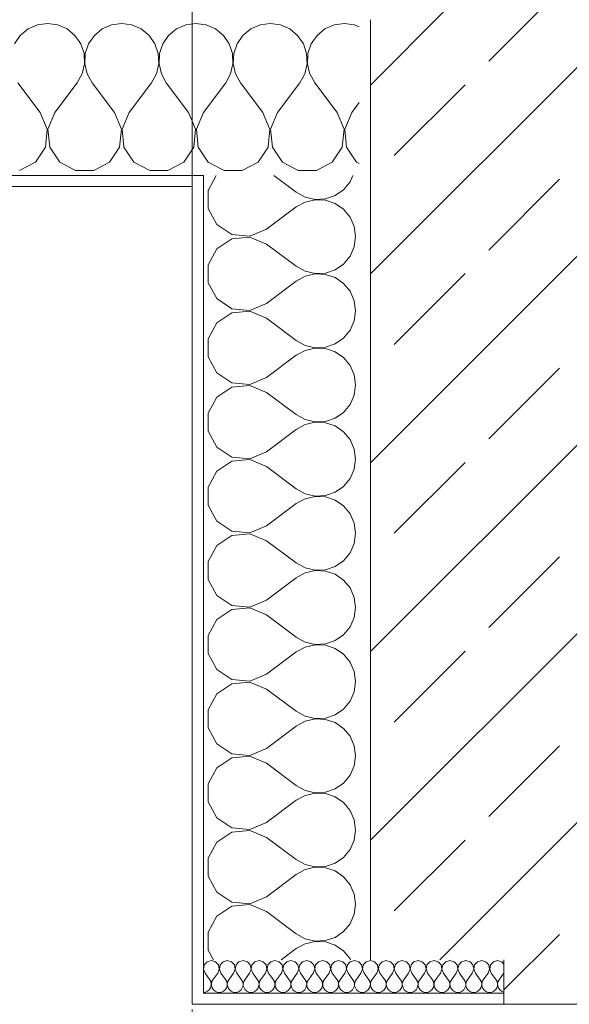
# Model space of a CAD drawing. Header units: metres. Extents: x -3.6 to 84.5, y -11 to 16.8.
# Tile 159 of 256: x 43.575 to 44.069, y -0.89 to -0.005. Entities that reach past the tile are written whole.
import ezdxf

# ---------------------------------------------------------------- set-up
doc = ezdxf.new("R2010")
doc.units = ezdxf.units.M
doc.header["$MEASUREMENT"] = 0
doc.linetypes.add('Strichlinie doppelt', pattern=[0.546806, 0.264583, -0.105833, 0.070556, -0.105833])
doc.layers.add('451 - Universal.Achsen Raster', color=7, linetype='Continuous')
doc.layers.add('604 - Struktur.Wand Aussen', color=7, linetype='Continuous')
pattern_1 = [(0, (0, 0), (0, 0.08660254), [0, -0.05]), (0, (0.025, 0.0433), (0, 0.08660254), [0, -0.05])]

# ---------------------------------------------------------------- blocks, each defined once
blk = doc.blocks.new('*X78')
at = {"layer": '604 - Struktur.Wand Aussen', "color": 7, "linetype": 'Continuous', "lineweight": 5}
for p, q in [((43.87578, -0.0096), (43.87544, -0.00956)), ((43.88, -0.01146), (43.87578, -0.0096)), ((43.83476, -0.05024), (43.83555, -0.05362)), ((43.80667, -0.08833), (43.82667, -0.06167)), ((43.82667, -0.06167), (43.83079, -0.05421)), ((43.83555, -0.05362), (43.84, -0.06167)), ((43.86, -0.08833), (43.84, -0.06167)), ((43.87333, -0.08833), (43.88, -0.07944)), ((43.80667, -0.08833), (43.80038, -0.1033)), ((43.86629, -0.1033), (43.86, -0.08833)), ((43.87333, -0.08833), (43.86705, -0.1033)), ((43.79962, -0.1033), (43.79432, -0.09068)), ((43.79808, -0.11947), (43.79962, -0.1033)), ((43.80038, -0.1033), (43.80192, -0.11947)), ((43.86475, -0.11947), (43.86629, -0.1033)), ((43.86705, -0.1033), (43.86858, -0.11947)), ((43.7891, -0.13299), (43.79808, -0.11947)), ((43.80192, -0.11947), (43.8109, -0.13299)), ((43.85576, -0.13299), (43.86475, -0.11947)), ((43.86858, -0.11947), (43.87757, -0.13299)), ((43.7493, -0.1357), (43.75855, -0.14066)), ((43.75855, -0.14066), (43.77479, -0.14066)), ((43.77479, -0.14066), (43.7891, -0.13299)), ((43.8109, -0.13299), (43.82521, -0.14066)), ((43.82521, -0.14066), (43.84145, -0.14066)), ((43.84145, -0.14066), (43.85576, -0.13299)), ((43.87757, -0.13299), (43.88, -0.13429))]:
    blk.add_line(p, q, dxfattribs=at)
blk = doc.blocks.new('*X91')
at = {"layer": '604 - Struktur.Wand Aussen', "color": 7, "linetype": 'Continuous', "lineweight": 5}
for p, q in [((43.6, -0.00833), (43.59089, -0.0096)), ((43.60911, -0.0096), (43.6, -0.00833)), ((43.66667, -0.00833), (43.65756, -0.0096)), ((43.67578, -0.0096), (43.66667, -0.00833)), ((43.73333, -0.00833), (43.72422, -0.0096)), ((43.74, -0.00926), (43.73333, -0.00833)), ((43.58248, -0.01331), (43.57539, -0.01918)), ((43.59089, -0.0096), (43.58248, -0.01331)), ((43.61752, -0.01331), (43.60911, -0.0096)), ((43.62461, -0.01918), (43.61752, -0.01331)), ((43.64914, -0.01331), (43.64206, -0.01918)), ((43.65756, -0.0096), (43.64914, -0.01331)), ((43.68419, -0.01331), (43.67578, -0.0096)), ((43.69127, -0.01918), (43.68419, -0.01331)), ((43.71581, -0.01331), (43.70873, -0.01918)), ((43.72422, -0.0096), (43.71581, -0.01331)), ((43.57539, -0.01918), (43.57019, -0.02676)), ((43.62981, -0.02676), (43.62461, -0.01918)), ((43.64206, -0.01918), (43.63685, -0.02676)), ((43.69648, -0.02676), (43.69127, -0.01918)), ((43.70873, -0.01918), (43.70352, -0.02676)), ((43.63275, -0.03547), (43.62981, -0.02676)), ((43.63685, -0.02676), (43.63391, -0.03547)), ((43.69942, -0.03547), (43.69648, -0.02676)), ((43.70352, -0.02676), (43.70058, -0.03547)), ((43.6332, -0.04466), (43.63275, -0.03547)), ((43.63391, -0.03547), (43.63347, -0.04466)), ((43.69987, -0.04466), (43.69942, -0.03547)), ((43.70058, -0.03547), (43.70013, -0.04466)), ((43.63112, -0.05362), (43.6332, -0.04466)), ((43.63347, -0.04466), (43.63555, -0.05362)), ((43.69778, -0.05362), (43.69987, -0.04466)), ((43.70013, -0.04466), (43.70222, -0.05362)), ((43.59333, -0.08833), (43.57333, -0.06167)), ((43.60667, -0.08833), (43.62667, -0.06167)), ((43.62667, -0.06167), (43.63112, -0.05362)), ((43.63555, -0.05362), (43.64, -0.06167)), ((43.66, -0.08833), (43.64, -0.06167)), ((43.67333, -0.08833), (43.69333, -0.06167)), ((43.69333, -0.06167), (43.69778, -0.05362)), ((43.70222, -0.05362), (43.70667, -0.06167)), ((43.72667, -0.08833), (43.70667, -0.06167)), ((43.59962, -0.1033), (43.59333, -0.08833)), ((43.60667, -0.08833), (43.60038, -0.1033)), ((43.66629, -0.1033), (43.66, -0.08833)), ((43.67333, -0.08833), (43.66705, -0.1033)), ((43.73295, -0.1033), (43.72667, -0.08833)), ((43.74, -0.08833), (43.73371, -0.1033)), ((43.59808, -0.11947), (43.59962, -0.1033)), ((43.60038, -0.1033), (43.60192, -0.11947)), ((43.66475, -0.11947), (43.66629, -0.1033)), ((43.66705, -0.1033), (43.66858, -0.11947)), ((43.73142, -0.11947), (43.73295, -0.1033)), ((43.73371, -0.1033), (43.73525, -0.11947)), ((43.5891, -0.13299), (43.59808, -0.11947)), ((43.60192, -0.11947), (43.6109, -0.13299)), ((43.65576, -0.13299), (43.66475, -0.11947)), ((43.66858, -0.11947), (43.67757, -0.13299)), ((43.72243, -0.13299), (43.73142, -0.11947)), ((43.73525, -0.11947), (43.74, -0.12662)), ((43.57479, -0.14066), (43.5891, -0.13299)), ((43.6109, -0.13299), (43.62521, -0.14066)), ((43.62521, -0.14066), (43.64145, -0.14066)), ((43.64145, -0.14066), (43.65576, -0.13299)), ((43.67757, -0.13299), (43.69188, -0.14066)), ((43.69188, -0.14066), (43.70812, -0.14066)), ((43.70812, -0.14066), (43.72243, -0.13299))]:
    blk.add_line(p, q, dxfattribs=at)
blk = doc.blocks.new('*X92')
at = {"layer": '604 - Struktur.Wand Aussen', "color": 7, "linetype": 'Continuous', "lineweight": 5}
for p, q in [((43.8, -0.00833), (43.79089, -0.0096)), ((43.80911, -0.0096), (43.8, -0.00833)), ((43.86667, -0.00833), (43.85756, -0.0096)), ((43.87544, -0.00956), (43.86667, -0.00833)), ((43.74244, -0.0096), (43.74, -0.00926)), ((43.75086, -0.01331), (43.74244, -0.0096)), ((43.75794, -0.01918), (43.75086, -0.01331)), ((43.78248, -0.01331), (43.77539, -0.01918)), ((43.79089, -0.0096), (43.78248, -0.01331)), ((43.81752, -0.01331), (43.80911, -0.0096)), ((43.82461, -0.01918), (43.81752, -0.01331)), ((43.84914, -0.01331), (43.84206, -0.01918)), ((43.85756, -0.0096), (43.84914, -0.01331)), ((43.76315, -0.02676), (43.75794, -0.01918)), ((43.77539, -0.01918), (43.77019, -0.02676)), ((43.82981, -0.02676), (43.82461, -0.01918)), ((43.84206, -0.01918), (43.83685, -0.02676)), ((43.76609, -0.03547), (43.76315, -0.02676)), ((43.77019, -0.02676), (43.76725, -0.03547)), ((43.83275, -0.03547), (43.82981, -0.02676)), ((43.83685, -0.02676), (43.83391, -0.03547)), ((43.76653, -0.04466), (43.76609, -0.03547)), ((43.76725, -0.03547), (43.7668, -0.04466)), ((43.8332, -0.04466), (43.83275, -0.03547)), ((43.83391, -0.03547), (43.83347, -0.04466)), ((43.76445, -0.05362), (43.76653, -0.04466)), ((43.7668, -0.04466), (43.76888, -0.05362)), ((43.83112, -0.05362), (43.8332, -0.04466)), ((43.83347, -0.04466), (43.83476, -0.05024)), ((43.74, -0.08833), (43.76, -0.06167)), ((43.76, -0.06167), (43.76445, -0.05362)), ((43.76888, -0.05362), (43.77333, -0.06167)), ((43.79333, -0.08833), (43.77333, -0.06167)), ((43.83079, -0.05421), (43.83112, -0.05362)), ((43.79432, -0.09068), (43.79333, -0.08833)), ((43.74, -0.12662), (43.74424, -0.13299)), ((43.74424, -0.13299), (43.7493, -0.1357))]:
    blk.add_line(p, q, dxfattribs=at)
blk = doc.blocks.new('*X179')
at = {"layer": '604 - Struktur.Wand Aussen', "color": 7, "linetype": 'Continuous', "lineweight": 5}
for p, q in [((43.7516, -0.145), (43.74434, -0.15854)), ((43.80334, -0.145), (43.82333, -0.15999)), ((43.87169, -0.15085), (43.87427, -0.145)), ((43.74434, -0.15854), (43.74434, -0.17478)), ((43.85824, -0.16314), (43.86582, -0.15793)), ((43.86582, -0.15793), (43.87169, -0.15085)), ((43.82333, -0.15999), (43.83138, -0.16444)), ((43.83138, -0.16444), (43.84034, -0.16652)), ((43.84034, -0.16679), (43.83138, -0.16888)), ((43.84034, -0.16652), (43.84953, -0.16608)), ((43.84953, -0.16724), (43.84034, -0.16679)), ((43.84953, -0.16608), (43.85824, -0.16314)), ((43.85824, -0.17018), (43.84953, -0.16724)), ((43.74434, -0.17478), (43.75201, -0.18909)), ((43.79667, -0.19333), (43.82333, -0.17333)), ((43.83138, -0.16888), (43.82333, -0.17333)), ((43.86582, -0.17539), (43.85824, -0.17018)), ((43.87169, -0.18247), (43.86582, -0.17539)), ((43.8754, -0.19088), (43.87169, -0.18247)), ((43.75201, -0.18909), (43.76553, -0.19808)), ((43.7817, -0.19961), (43.79667, -0.19333)), ((43.87667, -0.19999), (43.8754, -0.19088)), ((43.76553, -0.20191), (43.75201, -0.2109)), ((43.76553, -0.19808), (43.7817, -0.19961)), ((43.7817, -0.20037), (43.76553, -0.20191)), ((43.79667, -0.20666), (43.7817, -0.20037)), ((43.8754, -0.2091), (43.87667, -0.19999)), ((43.75201, -0.2109), (43.74434, -0.22521)), ((43.79667, -0.20666), (43.82333, -0.22666)), ((43.87169, -0.21752), (43.8754, -0.2091)), ((43.86582, -0.2246), (43.87169, -0.21752)), ((43.74434, -0.22521), (43.74434, -0.24144)), ((43.82333, -0.22666), (43.83138, -0.23111)), ((43.84953, -0.23275), (43.85824, -0.22981)), ((43.85824, -0.22981), (43.86582, -0.2246)), ((43.83138, -0.23554), (43.82333, -0.23999)), ((43.83138, -0.23111), (43.84034, -0.23319)), ((43.84034, -0.23346), (43.83138, -0.23554)), ((43.84034, -0.23319), (43.84953, -0.23275)), ((43.84953, -0.23391), (43.84034, -0.23346)), ((43.85824, -0.23684), (43.84953, -0.23391)), ((43.86582, -0.24205), (43.85824, -0.23684)), ((43.74434, -0.24144), (43.75201, -0.25575)), ((43.79667, -0.25999), (43.82333, -0.23999)), ((43.87169, -0.24913), (43.86582, -0.24205)), ((43.75201, -0.25575), (43.76553, -0.26474)), ((43.8754, -0.25755), (43.87169, -0.24913)), ((43.76553, -0.26474), (43.7817, -0.26628)), ((43.7817, -0.26628), (43.79667, -0.25999)), ((43.87667, -0.26666), (43.8754, -0.25755)), ((43.76553, -0.26857), (43.75201, -0.27756)), ((43.7817, -0.26704), (43.76553, -0.26857)), ((43.79667, -0.27333), (43.7817, -0.26704)), ((43.79667, -0.27333), (43.82333, -0.29333)), ((43.8754, -0.27577), (43.87667, -0.26666)), ((43.75201, -0.27756), (43.74434, -0.29187)), ((43.87169, -0.28418), (43.8754, -0.27577)), ((43.74434, -0.29187), (43.74434, -0.30811)), ((43.85824, -0.29647), (43.86582, -0.29126)), ((43.86582, -0.29126), (43.87169, -0.28418)), ((43.82333, -0.29333), (43.83138, -0.29778)), ((43.83138, -0.29778), (43.84034, -0.29986)), ((43.84034, -0.30013), (43.83138, -0.30221)), ((43.84034, -0.29986), (43.84953, -0.29941)), ((43.84953, -0.30057), (43.84034, -0.30013)), ((43.84953, -0.29941), (43.85824, -0.29647)), ((43.85824, -0.30351), (43.84953, -0.30057)), ((43.74434, -0.30811), (43.75201, -0.32242)), ((43.79667, -0.32666), (43.82333, -0.30666)), ((43.83138, -0.30221), (43.82333, -0.30666)), ((43.86582, -0.30872), (43.85824, -0.30351)), ((43.87169, -0.3158), (43.86582, -0.30872)), ((43.8754, -0.32422), (43.87169, -0.3158)), ((43.75201, -0.32242), (43.76553, -0.33141)), ((43.7817, -0.33294), (43.79667, -0.32666)), ((43.87667, -0.33333), (43.8754, -0.32422)), ((43.76553, -0.33524), (43.75201, -0.34423)), ((43.76553, -0.33141), (43.7817, -0.33294)), ((43.7817, -0.33371), (43.76553, -0.33524)), ((43.79667, -0.33999), (43.7817, -0.33371)), ((43.8754, -0.34243), (43.87667, -0.33333)), ((43.75201, -0.34423), (43.74434, -0.35854)), ((43.79667, -0.33999), (43.82333, -0.35999)), ((43.87169, -0.35085), (43.8754, -0.34243)), ((43.86582, -0.35793), (43.87169, -0.35085)), ((43.74434, -0.35854), (43.74434, -0.37478)), ((43.82333, -0.35999), (43.83138, -0.36444)), ((43.85824, -0.36314), (43.86582, -0.35793)), ((43.83138, -0.36888), (43.82333, -0.37333)), ((43.83138, -0.36444), (43.84034, -0.36652)), ((43.84034, -0.36679), (43.83138, -0.36888)), ((43.84034, -0.36652), (43.84953, -0.36608)), ((43.84953, -0.36724), (43.84034, -0.36679)), ((43.84953, -0.36608), (43.85824, -0.36314)), ((43.85824, -0.37018), (43.84953, -0.36724)), ((43.86582, -0.37539), (43.85824, -0.37018)), ((43.74434, -0.37478), (43.75201, -0.38909)), ((43.79667, -0.39333), (43.82333, -0.37333)), ((43.87169, -0.38247), (43.86582, -0.37539)), ((43.75201, -0.38909), (43.76553, -0.39808)), ((43.8754, -0.39088), (43.87169, -0.38247)), ((43.76553, -0.39808), (43.7817, -0.39961)), ((43.7817, -0.39961), (43.79667, -0.39333)), ((43.87667, -0.39999), (43.8754, -0.39088)), ((43.76553, -0.40191), (43.75201, -0.4109)), ((43.7817, -0.40037), (43.76553, -0.40191)), ((43.79667, -0.40666), (43.7817, -0.40037)), ((43.79667, -0.40666), (43.82333, -0.42666)), ((43.8754, -0.4091), (43.87667, -0.39999)), ((43.75201, -0.4109), (43.74434, -0.42521)), ((43.87169, -0.41752), (43.8754, -0.4091)), ((43.85824, -0.42981), (43.86582, -0.4246)), ((43.86582, -0.4246), (43.87169, -0.41752)), ((43.74434, -0.42521), (43.74434, -0.44144)), ((43.82333, -0.42666), (43.83138, -0.43111)), ((43.83138, -0.43111), (43.84034, -0.43319)), ((43.84034, -0.43346), (43.83138, -0.43554)), ((43.84034, -0.43319), (43.84953, -0.43275)), ((43.84953, -0.43391), (43.84034, -0.43346)), ((43.84953, -0.43275), (43.85824, -0.42981)), ((43.74434, -0.44144), (43.75201, -0.45575)), ((43.79667, -0.45999), (43.82333, -0.43999)), ((43.83138, -0.43554), (43.82333, -0.43999)), ((43.85824, -0.43684), (43.84953, -0.43391)), ((43.86582, -0.44205), (43.85824, -0.43684)), ((43.87169, -0.44913), (43.86582, -0.44205)), ((43.8754, -0.45755), (43.87169, -0.44913)), ((43.75201, -0.45575), (43.76553, -0.46474)), ((43.7817, -0.46628), (43.79667, -0.45999)), ((43.87667, -0.46666), (43.8754, -0.45755)), ((43.76553, -0.46857), (43.75201, -0.47756)), ((43.76553, -0.46474), (43.7817, -0.46628)), ((43.7817, -0.46704), (43.76553, -0.46857)), ((43.79667, -0.47333), (43.7817, -0.46704)), ((43.8754, -0.47577), (43.87667, -0.46666)), ((43.75201, -0.47756), (43.74434, -0.49187)), ((43.79667, -0.47333), (43.82333, -0.49333)), ((43.87169, -0.48418), (43.8754, -0.47577)), ((43.86582, -0.49126), (43.87169, -0.48418)), ((43.74434, -0.49187), (43.74434, -0.50811)), ((43.82333, -0.49333), (43.83138, -0.49778)), ((43.85824, -0.49647), (43.86582, -0.49126)), ((43.83138, -0.50221), (43.82333, -0.50666)), ((43.83138, -0.49778), (43.84034, -0.49986)), ((43.84034, -0.50013), (43.83138, -0.50221)), ((43.84034, -0.49986), (43.84953, -0.49941)), ((43.84953, -0.50057), (43.84034, -0.50013)), ((43.84953, -0.49941), (43.85824, -0.49647)), ((43.85824, -0.50351), (43.84953, -0.50057)), ((43.86582, -0.50872), (43.85824, -0.50351)), ((43.74434, -0.50811), (43.75201, -0.52242)), ((43.79667, -0.52666), (43.82333, -0.50666)), ((43.87169, -0.5158), (43.86582, -0.50872)), ((43.8754, -0.52422), (43.87169, -0.5158)), ((43.75201, -0.52242), (43.76553, -0.53141)), ((43.7817, -0.53294), (43.79667, -0.52666)), ((43.87667, -0.53333), (43.8754, -0.52422)), ((43.76553, -0.53524), (43.75201, -0.54423)), ((43.76553, -0.53141), (43.7817, -0.53294)), ((43.7817, -0.53371), (43.76553, -0.53524)), ((43.79667, -0.53999), (43.7817, -0.53371)), ((43.8754, -0.54243), (43.87667, -0.53333)), ((43.75201, -0.54423), (43.74434, -0.55854)), ((43.79667, -0.53999), (43.82333, -0.55999)), ((43.87169, -0.55085), (43.8754, -0.54243)), ((43.86582, -0.55793), (43.87169, -0.55085)), ((43.74434, -0.55854), (43.74434, -0.57478)), ((43.82333, -0.55999), (43.83138, -0.56444)), ((43.83138, -0.56444), (43.84034, -0.56652)), ((43.84034, -0.56652), (43.84953, -0.56608)), ((43.84953, -0.56608), (43.85824, -0.56314)), ((43.85824, -0.56314), (43.86582, -0.55793)), ((43.74434, -0.57478), (43.75201, -0.58909)), ((43.79667, -0.59333), (43.82333, -0.57333)), ((43.83138, -0.56888), (43.82333, -0.57333)), ((43.84034, -0.56679), (43.83138, -0.56888)), ((43.84953, -0.56724), (43.84034, -0.56679)), ((43.85824, -0.57018), (43.84953, -0.56724)), ((43.86582, -0.57539), (43.85824, -0.57018)), ((43.87169, -0.58247), (43.86582, -0.57539)), ((43.8754, -0.59088), (43.87169, -0.58247)), ((43.75201, -0.58909), (43.76553, -0.59808)), ((43.87667, -0.59999), (43.8754, -0.59088)), ((43.76553, -0.59808), (43.7817, -0.59961)), ((43.7817, -0.60037), (43.76553, -0.60191)), ((43.7817, -0.59961), (43.79667, -0.59333)), ((43.79667, -0.60666), (43.7817, -0.60037)), ((43.8754, -0.6091), (43.87667, -0.59999)), ((43.76553, -0.60191), (43.75201, -0.6109)), ((43.79667, -0.60666), (43.82333, -0.62666)), ((43.87169, -0.61752), (43.8754, -0.6091)), ((43.75201, -0.6109), (43.74434, -0.62521)), ((43.86582, -0.6246), (43.87169, -0.61752)), ((43.74434, -0.62521), (43.74434, -0.64144)), ((43.82333, -0.62666), (43.83138, -0.63111)), ((43.85824, -0.62981), (43.86582, -0.6246)), ((43.83138, -0.63554), (43.82333, -0.63999)), ((43.83138, -0.63111), (43.84034, -0.63319)), ((43.84034, -0.63346), (43.83138, -0.63554)), ((43.84034, -0.63319), (43.84953, -0.63275)), ((43.84953, -0.63391), (43.84034, -0.63346)), ((43.84953, -0.63275), (43.85824, -0.62981)), ((43.85824, -0.63684), (43.84953, -0.63391)), ((43.86582, -0.64205), (43.85824, -0.63684)), ((43.74434, -0.64144), (43.75201, -0.65575)), ((43.79667, -0.65999), (43.82333, -0.63999)), ((43.87169, -0.64913), (43.86582, -0.64205)), ((43.8754, -0.65755), (43.87169, -0.64913)), ((43.75201, -0.65575), (43.76553, -0.66474)), ((43.7817, -0.66628), (43.79667, -0.65999)), ((43.87667, -0.66666), (43.8754, -0.65755)), ((43.76553, -0.66857), (43.75201, -0.67756)), ((43.76553, -0.66474), (43.7817, -0.66628)), ((43.7817, -0.66704), (43.76553, -0.66857)), ((43.79667, -0.67333), (43.7817, -0.66704)), ((43.8754, -0.67577), (43.87667, -0.66666)), ((43.75201, -0.67756), (43.74434, -0.69187)), ((43.79667, -0.67333), (43.82333, -0.69333)), ((43.87169, -0.68418), (43.8754, -0.67577)), ((43.86582, -0.69126), (43.87169, -0.68418)), ((43.74434, -0.69187), (43.74434, -0.70811)), ((43.82333, -0.69333), (43.83138, -0.69778)), ((43.83138, -0.69778), (43.84034, -0.69986)), ((43.84953, -0.69941), (43.85824, -0.69647)), ((43.85824, -0.69647), (43.86582, -0.69126)), ((43.79667, -0.72666), (43.82333, -0.70666)), ((43.83138, -0.70221), (43.82333, -0.70666)), ((43.84034, -0.70013), (43.83138, -0.70221)), ((43.84034, -0.69986), (43.84953, -0.69941)), ((43.84953, -0.70057), (43.84034, -0.70013)), ((43.85824, -0.70351), (43.84953, -0.70057)), ((43.86582, -0.70872), (43.85824, -0.70351)), ((43.74434, -0.70811), (43.75201, -0.72242)), ((43.87169, -0.7158), (43.86582, -0.70872)), ((43.8754, -0.72422), (43.87169, -0.7158)), ((43.75201, -0.72242), (43.76553, -0.73141)), ((43.87667, -0.73333), (43.8754, -0.72422)), ((43.76553, -0.73141), (43.7817, -0.73294)), ((43.7817, -0.73371), (43.76553, -0.73524)), ((43.7817, -0.73294), (43.79667, -0.72666)), ((43.79667, -0.73999), (43.7817, -0.73371)), ((43.8754, -0.74243), (43.87667, -0.73333)), ((43.76553, -0.73524), (43.75201, -0.74423)), ((43.79667, -0.73999), (43.82333, -0.75999)), ((43.87169, -0.75085), (43.8754, -0.74243)), ((43.75201, -0.74423), (43.74434, -0.75854)), ((43.86582, -0.75793), (43.87169, -0.75085)), ((43.74434, -0.75854), (43.74434, -0.77478)), ((43.82333, -0.75999), (43.83138, -0.76444)), ((43.85824, -0.76314), (43.86582, -0.75793)), ((43.83138, -0.76888), (43.82333, -0.77333)), ((43.83138, -0.76444), (43.84034, -0.76652)), ((43.84034, -0.76679), (43.83138, -0.76888)), ((43.84034, -0.76652), (43.84953, -0.76608)), ((43.84953, -0.76724), (43.84034, -0.76679)), ((43.84953, -0.76608), (43.85824, -0.76314)), ((43.85824, -0.77018), (43.84953, -0.76724)), ((43.74434, -0.77478), (43.75201, -0.78909)), ((43.79667, -0.79333), (43.82333, -0.77333)), ((43.86582, -0.77539), (43.85824, -0.77018)), ((43.87169, -0.78247), (43.86582, -0.77539)), ((43.8754, -0.79088), (43.87169, -0.78247)), ((43.75201, -0.78909), (43.76553, -0.79808)), ((43.7817, -0.79961), (43.79667, -0.79333)), ((43.87667, -0.79999), (43.8754, -0.79088)), ((43.76553, -0.80191), (43.75201, -0.8109)), ((43.76553, -0.79808), (43.7817, -0.79961)), ((43.7817, -0.80037), (43.76553, -0.80191)), ((43.79667, -0.80666), (43.7817, -0.80037)), ((43.8754, -0.8091), (43.87667, -0.79999)), ((43.75201, -0.8109), (43.74434, -0.82521)), ((43.79667, -0.80666), (43.82333, -0.82666)), ((43.87169, -0.81752), (43.8754, -0.8091)), ((43.86582, -0.8246), (43.87169, -0.81752)), ((43.74434, -0.82521), (43.74434, -0.84144)), ((43.82333, -0.82666), (43.83138, -0.83111)), ((43.83138, -0.83111), (43.84034, -0.83319)), ((43.84953, -0.83275), (43.85824, -0.82981)), ((43.85824, -0.82981), (43.86582, -0.8246)), ((43.80999, -0.85), (43.82333, -0.83999)), ((43.83138, -0.83554), (43.82333, -0.83999)), ((43.84034, -0.83346), (43.83138, -0.83554)), ((43.84034, -0.83319), (43.84953, -0.83275)), ((43.84953, -0.83391), (43.84034, -0.83346)), ((43.85824, -0.83684), (43.84953, -0.83391)), ((43.86582, -0.84205), (43.85824, -0.83684)), ((43.74434, -0.84144), (43.74892, -0.85)), ((43.87169, -0.84913), (43.86582, -0.84205)), ((43.87207, -0.85), (43.87169, -0.84913))]:
    blk.add_line(p, q, dxfattribs=at)
blk = doc.blocks.new('*X182')
at = {"layer": '604 - Struktur.Wand Aussen', "color": 7, "linetype": 'Continuous', "lineweight": 5}
for p, q in [((43.74075, -0.85466), (43.74003, -0.8585)), ((43.74339, -0.85178), (43.74075, -0.85466)), ((43.74714, -0.85072), (43.74339, -0.85178)), ((43.7509, -0.85178), (43.74714, -0.85072)), ((43.75353, -0.85466), (43.7509, -0.85178)), ((43.75426, -0.8585), (43.75353, -0.85466)), ((43.75504, -0.85466), (43.75431, -0.8585)), ((43.75767, -0.85178), (43.75504, -0.85466)), ((43.76143, -0.85072), (43.75767, -0.85178)), ((43.76518, -0.85178), (43.76143, -0.85072)), ((43.76782, -0.85466), (43.76518, -0.85178)), ((43.76854, -0.8585), (43.76782, -0.85466)), ((43.76933, -0.85466), (43.7686, -0.8585)), ((43.77196, -0.85178), (43.76933, -0.85466)), ((43.77571, -0.85072), (43.77196, -0.85178)), ((43.77947, -0.85178), (43.77571, -0.85072)), ((43.7821, -0.85466), (43.77947, -0.85178)), ((43.78283, -0.8585), (43.7821, -0.85466)), ((43.78361, -0.85466), (43.78289, -0.8585)), ((43.78624, -0.85178), (43.78361, -0.85466)), ((43.79, -0.85072), (43.78624, -0.85178)), ((43.79376, -0.85178), (43.79, -0.85072)), ((43.79639, -0.85466), (43.79376, -0.85178)), ((43.79711, -0.8585), (43.79639, -0.85466)), ((43.7979, -0.85466), (43.79717, -0.8585)), ((43.80053, -0.85178), (43.7979, -0.85466)), ((43.80429, -0.85072), (43.80053, -0.85178)), ((43.80804, -0.85178), (43.80429, -0.85072)), ((43.81067, -0.85466), (43.80804, -0.85178)), ((43.8114, -0.8585), (43.81067, -0.85466)), ((43.81218, -0.85466), (43.81146, -0.8585)), ((43.81482, -0.85178), (43.81218, -0.85466)), ((43.81857, -0.85072), (43.81482, -0.85178)), ((43.82233, -0.85178), (43.81857, -0.85072)), ((43.82496, -0.85466), (43.82233, -0.85178)), ((43.82569, -0.8585), (43.82496, -0.85466)), ((43.82647, -0.85466), (43.82574, -0.8585)), ((43.8291, -0.85178), (43.82647, -0.85466)), ((43.83286, -0.85072), (43.8291, -0.85178)), ((43.83661, -0.85178), (43.83286, -0.85072)), ((43.83925, -0.85466), (43.83661, -0.85178)), ((43.83997, -0.8585), (43.83925, -0.85466)), ((43.84075, -0.85466), (43.84003, -0.8585)), ((43.84339, -0.85178), (43.84075, -0.85466)), ((43.84714, -0.85072), (43.84339, -0.85178)), ((43.8509, -0.85178), (43.84714, -0.85072)), ((43.85353, -0.85466), (43.8509, -0.85178)), ((43.85426, -0.8585), (43.85353, -0.85466)), ((43.85504, -0.85466), (43.85431, -0.8585)), ((43.85767, -0.85178), (43.85504, -0.85466)), ((43.86143, -0.85072), (43.85767, -0.85178)), ((43.86518, -0.85178), (43.86143, -0.85072)), ((43.86782, -0.85466), (43.86518, -0.85178)), ((43.86854, -0.8585), (43.86782, -0.85466)), ((43.86933, -0.85466), (43.8686, -0.8585)), ((43.87196, -0.85178), (43.86933, -0.85466)), ((43.87571, -0.85072), (43.87196, -0.85178)), ((43.87947, -0.85178), (43.87571, -0.85072)), ((43.8821, -0.85466), (43.87947, -0.85178)), ((43.88283, -0.8585), (43.8821, -0.85466)), ((43.88361, -0.85466), (43.88289, -0.8585)), ((43.88624, -0.85178), (43.88361, -0.85466)), ((43.89, -0.85072), (43.88624, -0.85178)), ((43.89376, -0.85178), (43.89, -0.85072)), ((43.89639, -0.85466), (43.89376, -0.85178)), ((43.89711, -0.8585), (43.89639, -0.85466)), ((43.8979, -0.85466), (43.89717, -0.8585)), ((43.90053, -0.85178), (43.8979, -0.85466)), ((43.90429, -0.85072), (43.90053, -0.85178)), ((43.90804, -0.85178), (43.90429, -0.85072)), ((43.91067, -0.85466), (43.90804, -0.85178)), ((43.9114, -0.8585), (43.91067, -0.85466)), ((43.91218, -0.85466), (43.91146, -0.8585)), ((43.91482, -0.85178), (43.91218, -0.85466)), ((43.91857, -0.85072), (43.91482, -0.85178)), ((43.92233, -0.85178), (43.91857, -0.85072)), ((43.92496, -0.85466), (43.92233, -0.85178)), ((43.92569, -0.8585), (43.92496, -0.85466)), ((43.92647, -0.85466), (43.92574, -0.8585)), ((43.9291, -0.85178), (43.92647, -0.85466)), ((43.93286, -0.85072), (43.9291, -0.85178)), ((43.93661, -0.85178), (43.93286, -0.85072)), ((43.93925, -0.85466), (43.93661, -0.85178)), ((43.93997, -0.8585), (43.93925, -0.85466)), ((43.94075, -0.85466), (43.94003, -0.8585)), ((43.94339, -0.85178), (43.94075, -0.85466)), ((43.94714, -0.85072), (43.94339, -0.85178)), ((43.9509, -0.85178), (43.94714, -0.85072)), ((43.95353, -0.85466), (43.9509, -0.85178)), ((43.95426, -0.8585), (43.95353, -0.85466)), ((43.95504, -0.85466), (43.95431, -0.8585)), ((43.95767, -0.85178), (43.95504, -0.85466)), ((43.96143, -0.85072), (43.95767, -0.85178)), ((43.96518, -0.85178), (43.96143, -0.85072)), ((43.96782, -0.85466), (43.96518, -0.85178)), ((43.96854, -0.8585), (43.96782, -0.85466)), ((43.96933, -0.85466), (43.9686, -0.8585)), ((43.97196, -0.85178), (43.96933, -0.85466)), ((43.97571, -0.85072), (43.97196, -0.85178)), ((43.97947, -0.85178), (43.97571, -0.85072)), ((43.9821, -0.85466), (43.97947, -0.85178)), ((43.98283, -0.8585), (43.9821, -0.85466)), ((43.98361, -0.85466), (43.98289, -0.8585)), ((43.98624, -0.85178), (43.98361, -0.85466)), ((43.99, -0.85072), (43.98624, -0.85178)), ((43.99376, -0.85178), (43.99, -0.85072)), ((43.99639, -0.85466), (43.99376, -0.85178)), ((43.99711, -0.8585), (43.99639, -0.85466)), ((43.9979, -0.85466), (43.99717, -0.8585)), ((44.00053, -0.85178), (43.9979, -0.85466)), ((44.00429, -0.85072), (44.00053, -0.85178)), ((44.00804, -0.85178), (44.00429, -0.85072)), ((44.01, -0.85393), (44.00804, -0.85178)), ((43.74003, -0.8585), (43.74143, -0.86214)), ((43.74143, -0.86214), (43.74571, -0.86786)), ((43.75286, -0.86214), (43.74857, -0.86786)), ((43.75286, -0.86214), (43.75426, -0.8585)), ((43.75431, -0.8585), (43.75571, -0.86214)), ((43.75571, -0.86214), (43.76, -0.86786)), ((43.76714, -0.86214), (43.76286, -0.86786)), ((43.76714, -0.86214), (43.76854, -0.8585)), ((43.7686, -0.8585), (43.77, -0.86214)), ((43.77, -0.86214), (43.77429, -0.86786)), ((43.78143, -0.86214), (43.77714, -0.86786)), ((43.78143, -0.86214), (43.78283, -0.8585)), ((43.78289, -0.8585), (43.78429, -0.86214)), ((43.78429, -0.86214), (43.78857, -0.86786)), ((43.79571, -0.86214), (43.79143, -0.86786)), ((43.79571, -0.86214), (43.79711, -0.8585)), ((43.79717, -0.8585), (43.79857, -0.86214)), ((43.79857, -0.86214), (43.80286, -0.86786)), ((43.81, -0.86214), (43.80571, -0.86786)), ((43.81, -0.86214), (43.8114, -0.8585)), ((43.81146, -0.8585), (43.81286, -0.86214)), ((43.81286, -0.86214), (43.81714, -0.86786)), ((43.82429, -0.86214), (43.82, -0.86786)), ((43.82429, -0.86214), (43.82569, -0.8585)), ((43.82574, -0.8585), (43.82714, -0.86214)), ((43.82714, -0.86214), (43.83143, -0.86786)), ((43.83857, -0.86214), (43.83429, -0.86786)), ((43.83857, -0.86214), (43.83997, -0.8585)), ((43.84003, -0.8585), (43.84143, -0.86214)), ((43.84143, -0.86214), (43.84571, -0.86786)), ((43.85286, -0.86214), (43.84857, -0.86786)), ((43.85286, -0.86214), (43.85426, -0.8585)), ((43.85431, -0.8585), (43.85571, -0.86214)), ((43.85571, -0.86214), (43.86, -0.86786)), ((43.86714, -0.86214), (43.86286, -0.86786)), ((43.86714, -0.86214), (43.86854, -0.8585)), ((43.8686, -0.8585), (43.87, -0.86214)), ((43.87, -0.86214), (43.87429, -0.86786)), ((43.88143, -0.86214), (43.87714, -0.86786)), ((43.88143, -0.86214), (43.88283, -0.8585)), ((43.88289, -0.8585), (43.88429, -0.86214)), ((43.88429, -0.86214), (43.88857, -0.86786)), ((43.89571, -0.86214), (43.89143, -0.86786)), ((43.89571, -0.86214), (43.89711, -0.8585)), ((43.89717, -0.8585), (43.89857, -0.86214)), ((43.89857, -0.86214), (43.90286, -0.86786)), ((43.91, -0.86214), (43.90571, -0.86786)), ((43.91, -0.86214), (43.9114, -0.8585)), ((43.91146, -0.8585), (43.91286, -0.86214)), ((43.91286, -0.86214), (43.91714, -0.86786)), ((43.92429, -0.86214), (43.92, -0.86786)), ((43.92429, -0.86214), (43.92569, -0.8585)), ((43.92574, -0.8585), (43.92714, -0.86214)), ((43.92714, -0.86214), (43.93143, -0.86786)), ((43.93857, -0.86214), (43.93429, -0.86786)), ((43.93857, -0.86214), (43.93997, -0.8585)), ((43.94003, -0.8585), (43.94143, -0.86214)), ((43.94143, -0.86214), (43.94571, -0.86786)), ((43.95286, -0.86214), (43.94857, -0.86786)), ((43.95286, -0.86214), (43.95426, -0.8585)), ((43.95431, -0.8585), (43.95571, -0.86214)), ((43.95571, -0.86214), (43.96, -0.86786)), ((43.96714, -0.86214), (43.96286, -0.86786)), ((43.96714, -0.86214), (43.96854, -0.8585)), ((43.9686, -0.8585), (43.97, -0.86214)), ((43.97, -0.86214), (43.97429, -0.86786)), ((43.98143, -0.86214), (43.97714, -0.86786)), ((43.98143, -0.86214), (43.98283, -0.8585)), ((43.98289, -0.8585), (43.98429, -0.86214)), ((43.98429, -0.86214), (43.98857, -0.86786)), ((43.99571, -0.86214), (43.99143, -0.86786)), ((43.99571, -0.86214), (43.99711, -0.8585)), ((43.99717, -0.8585), (43.99857, -0.86214)), ((43.99857, -0.86214), (44.00286, -0.86786)), ((44.01, -0.86214), (44.00571, -0.86786)), ((43.74527, -0.87696), (43.74639, -0.87534)), ((43.74667, -0.86958), (43.74571, -0.86786)), ((43.74639, -0.87534), (43.74702, -0.87347)), ((43.74711, -0.8715), (43.74667, -0.86958)), ((43.74702, -0.87347), (43.74711, -0.8715)), ((43.74762, -0.86958), (43.74717, -0.8715)), ((43.74717, -0.8715), (43.74727, -0.87347)), ((43.74727, -0.87347), (43.7479, -0.87534)), ((43.74857, -0.86786), (43.74762, -0.86958)), ((43.7479, -0.87534), (43.74901, -0.87696)), ((43.75956, -0.87696), (43.76067, -0.87534)), ((43.76095, -0.86958), (43.76, -0.86786)), ((43.76067, -0.87534), (43.7613, -0.87347)), ((43.7614, -0.8715), (43.76095, -0.86958)), ((43.7613, -0.87347), (43.7614, -0.8715)), ((43.7619, -0.86958), (43.76146, -0.8715)), ((43.76146, -0.8715), (43.76155, -0.87347)), ((43.76155, -0.87347), (43.76218, -0.87534)), ((43.76286, -0.86786), (43.7619, -0.86958)), ((43.76218, -0.87534), (43.7633, -0.87696)), ((43.77384, -0.87696), (43.77496, -0.87534)), ((43.77524, -0.86958), (43.77429, -0.86786)), ((43.77496, -0.87534), (43.77559, -0.87347)), ((43.77569, -0.8715), (43.77524, -0.86958)), ((43.77559, -0.87347), (43.77569, -0.8715)), ((43.77619, -0.86958), (43.77574, -0.8715)), ((43.77574, -0.8715), (43.77584, -0.87347)), ((43.77584, -0.87347), (43.77647, -0.87534)), ((43.77714, -0.86786), (43.77619, -0.86958)), ((43.77647, -0.87534), (43.77758, -0.87696)), ((43.78813, -0.87696), (43.78925, -0.87534)), ((43.78953, -0.86958), (43.78857, -0.86786)), ((43.78925, -0.87534), (43.78988, -0.87347)), ((43.78997, -0.8715), (43.78953, -0.86958)), ((43.78988, -0.87347), (43.78997, -0.8715)), ((43.79048, -0.86958), (43.79003, -0.8715)), ((43.79003, -0.8715), (43.79012, -0.87347)), ((43.79012, -0.87347), (43.79075, -0.87534)), ((43.79143, -0.86786), (43.79048, -0.86958)), ((43.79075, -0.87534), (43.79187, -0.87696)), ((43.80242, -0.87696), (43.80353, -0.87534)), ((43.80381, -0.86958), (43.80286, -0.86786)), ((43.80353, -0.87534), (43.80416, -0.87347)), ((43.80426, -0.8715), (43.80381, -0.86958)), ((43.80416, -0.87347), (43.80426, -0.8715)), ((43.80476, -0.86958), (43.80431, -0.8715)), ((43.80431, -0.8715), (43.80441, -0.87347)), ((43.80441, -0.87347), (43.80504, -0.87534)), ((43.80571, -0.86786), (43.80476, -0.86958)), ((43.80504, -0.87534), (43.80616, -0.87696)), ((43.8167, -0.87696), (43.81782, -0.87534)), ((43.8181, -0.86958), (43.81714, -0.86786)), ((43.81782, -0.87534), (43.81845, -0.87347)), ((43.81854, -0.8715), (43.8181, -0.86958)), ((43.81845, -0.87347), (43.81854, -0.8715)), ((43.81905, -0.86958), (43.8186, -0.8715)), ((43.8186, -0.8715), (43.8187, -0.87347)), ((43.8187, -0.87347), (43.81933, -0.87534)), ((43.82, -0.86786), (43.81905, -0.86958)), ((43.81933, -0.87534), (43.82044, -0.87696)), ((43.83099, -0.87696), (43.8321, -0.87534)), ((43.83238, -0.86958), (43.83143, -0.86786)), ((43.8321, -0.87534), (43.83273, -0.87347)), ((43.83283, -0.8715), (43.83238, -0.86958)), ((43.83273, -0.87347), (43.83283, -0.8715)), ((43.83333, -0.86958), (43.83289, -0.8715)), ((43.83289, -0.8715), (43.83298, -0.87347)), ((43.83298, -0.87347), (43.83361, -0.87534)), ((43.83429, -0.86786), (43.83333, -0.86958)), ((43.83361, -0.87534), (43.83473, -0.87696)), ((43.84527, -0.87696), (43.84639, -0.87534)), ((43.84667, -0.86958), (43.84571, -0.86786)), ((43.84639, -0.87534), (43.84702, -0.87347)), ((43.84711, -0.8715), (43.84667, -0.86958)), ((43.84702, -0.87347), (43.84711, -0.8715)), ((43.84762, -0.86958), (43.84717, -0.8715)), ((43.84717, -0.8715), (43.84727, -0.87347)), ((43.84727, -0.87347), (43.8479, -0.87534)), ((43.84857, -0.86786), (43.84762, -0.86958)), ((43.8479, -0.87534), (43.84901, -0.87696)), ((43.85956, -0.87696), (43.86067, -0.87534)), ((43.86095, -0.86958), (43.86, -0.86786)), ((43.86067, -0.87534), (43.8613, -0.87347)), ((43.8614, -0.8715), (43.86095, -0.86958)), ((43.8613, -0.87347), (43.8614, -0.8715)), ((43.8619, -0.86958), (43.86146, -0.8715)), ((43.86146, -0.8715), (43.86155, -0.87347)), ((43.86155, -0.87347), (43.86218, -0.87534)), ((43.86286, -0.86786), (43.8619, -0.86958)), ((43.86218, -0.87534), (43.8633, -0.87696)), ((43.87384, -0.87696), (43.87496, -0.87534)), ((43.87524, -0.86958), (43.87429, -0.86786)), ((43.87496, -0.87534), (43.87559, -0.87347)), ((43.87569, -0.8715), (43.87524, -0.86958)), ((43.87559, -0.87347), (43.87569, -0.8715)), ((43.87619, -0.86958), (43.87574, -0.8715)), ((43.87574, -0.8715), (43.87584, -0.87347)), ((43.87584, -0.87347), (43.87647, -0.87534)), ((43.87714, -0.86786), (43.87619, -0.86958)), ((43.87647, -0.87534), (43.87758, -0.87696)), ((43.88813, -0.87696), (43.88925, -0.87534)), ((43.88953, -0.86958), (43.88857, -0.86786)), ((43.88925, -0.87534), (43.88988, -0.87347)), ((43.88997, -0.8715), (43.88953, -0.86958)), ((43.88988, -0.87347), (43.88997, -0.8715)), ((43.89048, -0.86958), (43.89003, -0.8715)), ((43.89003, -0.8715), (43.89012, -0.87347)), ((43.89012, -0.87347), (43.89075, -0.87534)), ((43.89143, -0.86786), (43.89048, -0.86958)), ((43.89075, -0.87534), (43.89187, -0.87696)), ((43.90242, -0.87696), (43.90353, -0.87534)), ((43.90381, -0.86958), (43.90286, -0.86786)), ((43.90353, -0.87534), (43.90416, -0.87347)), ((43.90426, -0.8715), (43.90381, -0.86958)), ((43.90416, -0.87347), (43.90426, -0.8715)), ((43.90476, -0.86958), (43.90431, -0.8715)), ((43.90431, -0.8715), (43.90441, -0.87347)), ((43.90441, -0.87347), (43.90504, -0.87534)), ((43.90571, -0.86786), (43.90476, -0.86958)), ((43.90504, -0.87534), (43.90616, -0.87696)), ((43.9167, -0.87696), (43.91782, -0.87534)), ((43.9181, -0.86958), (43.91714, -0.86786)), ((43.91782, -0.87534), (43.91845, -0.87347)), ((43.91854, -0.8715), (43.9181, -0.86958)), ((43.91845, -0.87347), (43.91854, -0.8715)), ((43.91905, -0.86958), (43.9186, -0.8715)), ((43.9186, -0.8715), (43.9187, -0.87347)), ((43.9187, -0.87347), (43.91933, -0.87534)), ((43.92, -0.86786), (43.91905, -0.86958)), ((43.91933, -0.87534), (43.92044, -0.87696)), ((43.93099, -0.87696), (43.9321, -0.87534)), ((43.93238, -0.86958), (43.93143, -0.86786)), ((43.9321, -0.87534), (43.93273, -0.87347)), ((43.93283, -0.8715), (43.93238, -0.86958)), ((43.93273, -0.87347), (43.93283, -0.8715)), ((43.93333, -0.86958), (43.93289, -0.8715)), ((43.93289, -0.8715), (43.93298, -0.87347)), ((43.93298, -0.87347), (43.93361, -0.87534)), ((43.93429, -0.86786), (43.93333, -0.86958)), ((43.93361, -0.87534), (43.93473, -0.87696)), ((43.94527, -0.87696), (43.94639, -0.87534)), ((43.94667, -0.86958), (43.94571, -0.86786)), ((43.94639, -0.87534), (43.94702, -0.87347)), ((43.94711, -0.8715), (43.94667, -0.86958)), ((43.94702, -0.87347), (43.94711, -0.8715)), ((43.94762, -0.86958), (43.94717, -0.8715)), ((43.94717, -0.8715), (43.94727, -0.87347)), ((43.94727, -0.87347), (43.9479, -0.87534)), ((43.94857, -0.86786), (43.94762, -0.86958)), ((43.9479, -0.87534), (43.94901, -0.87696)), ((43.95956, -0.87696), (43.96067, -0.87534)), ((43.96095, -0.86958), (43.96, -0.86786)), ((43.96067, -0.87534), (43.9613, -0.87347)), ((43.9614, -0.8715), (43.96095, -0.86958)), ((43.9613, -0.87347), (43.9614, -0.8715)), ((43.9619, -0.86958), (43.96146, -0.8715)), ((43.96146, -0.8715), (43.96155, -0.87347)), ((43.96155, -0.87347), (43.96218, -0.87534)), ((43.96286, -0.86786), (43.9619, -0.86958)), ((43.96218, -0.87534), (43.9633, -0.87696)), ((43.97384, -0.87696), (43.97496, -0.87534)), ((43.97524, -0.86958), (43.97429, -0.86786)), ((43.97496, -0.87534), (43.97559, -0.87347)), ((43.97569, -0.8715), (43.97524, -0.86958)), ((43.97559, -0.87347), (43.97569, -0.8715)), ((43.97619, -0.86958), (43.97574, -0.8715)), ((43.97574, -0.8715), (43.97584, -0.87347)), ((43.97584, -0.87347), (43.97647, -0.87534)), ((43.97714, -0.86786), (43.97619, -0.86958)), ((43.97647, -0.87534), (43.97758, -0.87696)), ((43.98813, -0.87696), (43.98925, -0.87534)), ((43.98953, -0.86958), (43.98857, -0.86786)), ((43.98925, -0.87534), (43.98988, -0.87347)), ((43.98997, -0.8715), (43.98953, -0.86958)), ((43.98988, -0.87347), (43.98997, -0.8715)), ((43.99048, -0.86958), (43.99003, -0.8715)), ((43.99003, -0.8715), (43.99012, -0.87347)), ((43.99012, -0.87347), (43.99075, -0.87534)), ((43.99143, -0.86786), (43.99048, -0.86958)), ((43.99075, -0.87534), (43.99187, -0.87696)), ((44.00242, -0.87696), (44.00353, -0.87534)), ((44.00381, -0.86958), (44.00286, -0.86786)), ((44.00353, -0.87534), (44.00416, -0.87347)), ((44.00426, -0.8715), (44.00381, -0.86958)), ((44.00416, -0.87347), (44.00426, -0.8715)), ((44.00476, -0.86958), (44.00431, -0.8715)), ((44.00431, -0.8715), (44.00441, -0.87347)), ((44.00441, -0.87347), (44.00504, -0.87534)), ((44.00571, -0.86786), (44.00476, -0.86958)), ((44.00504, -0.87534), (44.00616, -0.87696)), ((43.74, -0.87929), (43.74195, -0.87902)), ((43.74195, -0.87902), (43.74376, -0.87822)), ((43.74376, -0.87822), (43.74527, -0.87696)), ((43.74901, -0.87696), (43.75053, -0.87822)), ((43.75053, -0.87822), (43.75233, -0.87902)), ((43.75233, -0.87902), (43.75429, -0.87929)), ((43.75429, -0.87929), (43.75624, -0.87902)), ((43.75624, -0.87902), (43.75804, -0.87822)), ((43.75804, -0.87822), (43.75956, -0.87696)), ((43.7633, -0.87696), (43.76482, -0.87822)), ((43.76482, -0.87822), (43.76662, -0.87902)), ((43.76662, -0.87902), (43.76857, -0.87929)), ((43.76857, -0.87929), (43.77052, -0.87902)), ((43.77052, -0.87902), (43.77233, -0.87822)), ((43.77233, -0.87822), (43.77384, -0.87696)), ((43.77758, -0.87696), (43.7791, -0.87822)), ((43.7791, -0.87822), (43.78091, -0.87902)), ((43.78091, -0.87902), (43.78286, -0.87929)), ((43.78286, -0.87929), (43.78481, -0.87902)), ((43.78481, -0.87902), (43.78661, -0.87822)), ((43.78661, -0.87822), (43.78813, -0.87696)), ((43.79187, -0.87696), (43.79339, -0.87822)), ((43.79339, -0.87822), (43.79519, -0.87902)), ((43.79519, -0.87902), (43.79714, -0.87929)), ((43.79714, -0.87929), (43.79909, -0.87902)), ((43.79909, -0.87902), (43.8009, -0.87822)), ((43.8009, -0.87822), (43.80242, -0.87696)), ((43.80616, -0.87696), (43.80767, -0.87822)), ((43.80767, -0.87822), (43.80948, -0.87902)), ((43.80948, -0.87902), (43.81143, -0.87929)), ((43.81143, -0.87929), (43.81338, -0.87902)), ((43.81338, -0.87902), (43.81518, -0.87822)), ((43.81518, -0.87822), (43.8167, -0.87696)), ((43.82044, -0.87696), (43.82196, -0.87822)), ((43.82196, -0.87822), (43.82376, -0.87902)), ((43.82376, -0.87902), (43.82571, -0.87929)), ((43.82571, -0.87929), (43.82767, -0.87902)), ((43.82767, -0.87902), (43.82947, -0.87822)), ((43.82947, -0.87822), (43.83099, -0.87696)), ((43.83473, -0.87696), (43.83624, -0.87822)), ((43.83624, -0.87822), (43.83805, -0.87902)), ((43.83805, -0.87902), (43.84, -0.87929)), ((43.84, -0.87929), (43.84195, -0.87902)), ((43.84195, -0.87902), (43.84376, -0.87822)), ((43.84376, -0.87822), (43.84527, -0.87696)), ((43.84901, -0.87696), (43.85053, -0.87822)), ((43.85053, -0.87822), (43.85233, -0.87902)), ((43.85233, -0.87902), (43.85429, -0.87929)), ((43.85429, -0.87929), (43.85624, -0.87902)), ((43.85624, -0.87902), (43.85804, -0.87822)), ((43.85804, -0.87822), (43.85956, -0.87696)), ((43.8633, -0.87696), (43.86482, -0.87822)), ((43.86482, -0.87822), (43.86662, -0.87902)), ((43.86662, -0.87902), (43.86857, -0.87929)), ((43.86857, -0.87929), (43.87052, -0.87902)), ((43.87052, -0.87902), (43.87233, -0.87822)), ((43.87233, -0.87822), (43.87384, -0.87696)), ((43.87758, -0.87696), (43.8791, -0.87822)), ((43.8791, -0.87822), (43.88091, -0.87902)), ((43.88091, -0.87902), (43.88286, -0.87929)), ((43.88286, -0.87929), (43.88481, -0.87902)), ((43.88481, -0.87902), (43.88661, -0.87822)), ((43.88661, -0.87822), (43.88813, -0.87696)), ((43.89187, -0.87696), (43.89339, -0.87822)), ((43.89339, -0.87822), (43.89519, -0.87902)), ((43.89519, -0.87902), (43.89714, -0.87929)), ((43.89714, -0.87929), (43.89909, -0.87902)), ((43.89909, -0.87902), (43.9009, -0.87822)), ((43.9009, -0.87822), (43.90242, -0.87696)), ((43.90616, -0.87696), (43.90767, -0.87822)), ((43.90767, -0.87822), (43.90948, -0.87902)), ((43.90948, -0.87902), (43.91143, -0.87929)), ((43.91143, -0.87929), (43.91338, -0.87902)), ((43.91338, -0.87902), (43.91518, -0.87822)), ((43.91518, -0.87822), (43.9167, -0.87696)), ((43.92044, -0.87696), (43.92196, -0.87822)), ((43.92196, -0.87822), (43.92376, -0.87902)), ((43.92376, -0.87902), (43.92571, -0.87929)), ((43.92571, -0.87929), (43.92767, -0.87902)), ((43.92767, -0.87902), (43.92947, -0.87822)), ((43.92947, -0.87822), (43.93099, -0.87696)), ((43.93473, -0.87696), (43.93624, -0.87822)), ((43.93624, -0.87822), (43.93805, -0.87902)), ((43.93805, -0.87902), (43.94, -0.87929)), ((43.94, -0.87929), (43.94195, -0.87902)), ((43.94195, -0.87902), (43.94376, -0.87822)), ((43.94376, -0.87822), (43.94527, -0.87696)), ((43.94901, -0.87696), (43.95053, -0.87822)), ((43.95053, -0.87822), (43.95233, -0.87902)), ((43.95233, -0.87902), (43.95429, -0.87929)), ((43.95429, -0.87929), (43.95624, -0.87902)), ((43.95624, -0.87902), (43.95804, -0.87822)), ((43.95804, -0.87822), (43.95956, -0.87696)), ((43.9633, -0.87696), (43.96482, -0.87822)), ((43.96482, -0.87822), (43.96662, -0.87902)), ((43.96662, -0.87902), (43.96857, -0.87929)), ((43.96857, -0.87929), (43.97052, -0.87902)), ((43.97052, -0.87902), (43.97233, -0.87822)), ((43.97233, -0.87822), (43.97384, -0.87696)), ((43.97758, -0.87696), (43.9791, -0.87822)), ((43.9791, -0.87822), (43.98091, -0.87902)), ((43.98091, -0.87902), (43.98286, -0.87929)), ((43.98286, -0.87929), (43.98481, -0.87902)), ((43.98481, -0.87902), (43.98661, -0.87822)), ((43.98661, -0.87822), (43.98813, -0.87696)), ((43.99187, -0.87696), (43.99339, -0.87822)), ((43.99339, -0.87822), (43.99519, -0.87902)), ((43.99519, -0.87902), (43.99714, -0.87929)), ((43.99714, -0.87929), (43.99909, -0.87902)), ((43.99909, -0.87902), (44.0009, -0.87822)), ((44.0009, -0.87822), (44.00242, -0.87696)), ((44.00616, -0.87696), (44.00767, -0.87822)), ((44.00767, -0.87822), (44.00948, -0.87902)), ((44.00948, -0.87902), (44.01, -0.87909))]:
    blk.add_line(p, q, dxfattribs=at)

msp = doc.modelspace()

# ---------------------------------------------------------------- hatches: boundary and pattern name
at = {"layer": '604 - Struktur.Wand Aussen', "linetype": 'Continuous', "lineweight": 0, "true_color": 0x000000}
h = msp.add_hatch(dxfattribs=at)
h.set_pattern_fill('Beton__Stahlbeton_0001', color=18, style=0, pattern_type=2)
h.set_pattern_definition([(45, (0, 0), (-0.0848528, 0.0848528), []), (45, (-0.04243, 0.04243), (-0.0848528, 0.0848528), [0.09, -0.03])])
h.paths.add_polyline_path([(43.89, 0.005), (43.89, -0.85), (44.01, -0.85), (44.01, -0.88), (44.01, -0.89), (44.08, -0.89), (44.08, -0.88), (44.13, -0.88), (44.13, 0.005)])
h = msp.add_hatch(dxfattribs=at)
h.set_pattern_fill('Verputz_0001', color=18, style=0, pattern_type=2)
h.set_pattern_definition(pattern_1)
h.paths.add_polyline_path([(43.15, -0.155), (43.73, -0.155), (43.73, -0.145), (43.15, -0.145)])
h = msp.add_hatch(dxfattribs=at)
h.set_pattern_fill('Verputz_0001', color=18, style=0, pattern_type=2)
h.set_pattern_definition(pattern_1)
h.paths.add_polyline_path([(43.73, -0.155), (43.74, -0.155), (43.74, -0.145)])
h = msp.add_hatch(dxfattribs=at)
h.set_pattern_fill('Verputz_0001', color=18, style=0, pattern_type=2)
h.set_pattern_definition(pattern_1)
h.paths.add_polyline_path([(43.73, -0.145), (43.73, -0.155), (43.74, -0.145)])
h = msp.add_hatch(dxfattribs=at)
h.set_pattern_fill('Verputz_0001', color=18, style=0, pattern_type=2)
h.set_pattern_definition(pattern_1)
h.paths.add_polyline_path([(43.73, -0.155), (43.73, -0.88), (43.74, -0.88), (43.74, -0.155)])
h = msp.add_hatch(dxfattribs=at)
h.set_pattern_fill('Verputz_0001', color=18, style=0, pattern_type=2)
h.set_pattern_definition(pattern_1)
h.paths.add_polyline_path([(43.73, -0.88), (43.73, -0.89), (44.01, -0.89), (44.01, -0.88)])

# ---------------------------------------------------------------- linework, layer by layer
at = {"layer": '451 - Universal.Achsen Raster', "color": 160, "linetype": 'Strichlinie doppelt', "lineweight": 9, "true_color": 0x3232ff}
msp.add_line((43.72999, -10.585), (43.72999, 16.355), dxfattribs=at)
at = {"layer": '604 - Struktur.Wand Aussen', "color": 7, "linetype": 'Continuous', "lineweight": 13}
for p, q in [((43.89, -0.005), (43.89, -0.85)), ((44.01, -0.89), (44.08, -0.89))]:
    msp.add_line(p, q, dxfattribs=at)
at = {"layer": '604 - Struktur.Wand Aussen', "color": 7, "linetype": 'Continuous', "lineweight": 5}
for p, q in [((43.18, -0.145), (43.74, -0.145)), ((43.74, -0.155), (43.74, -0.145)), ((43.74, -0.155), (43.74, -0.145)), ((43.74, -0.155), (43.74, -0.85)), ((43.74, -0.85), (43.74, -0.88)), ((44.01, -0.85), (44.01, -0.88)), ((43.73, -0.88), (43.73, -0.89)), ((44.01, -0.88), (43.74, -0.88)), ((43.74, -0.88), (44.01, -0.88)), ((44.01, -0.88), (44.01, -0.89)), ((43.73, -0.89), (43.74, -0.89)), ((43.74, -0.89), (43.88, -0.89)), ((43.88, -0.89), (43.89, -0.89)), ((43.89, -0.89), (44.01, -0.89))]:
    msp.add_line(p, q, dxfattribs=at)
at = {"layer": '604 - Struktur.Wand Aussen', "color": 7, "linetype": 'Continuous', "lineweight": 5, "flags": 128}
for points in [[(43.15, -0.155), (43.73, -0.155)], [(43.73, -0.155), (43.73, -0.88)]]:
    msp.add_lwpolyline(points, dxfattribs=at)

# ---------------------------------------------------------------- block references
at = {"layer": '604 - Struktur.Wand Aussen', "color": 7, "lineweight": 18}
for name in ['*X91', '*X92', '*X78', '*X179', '*X182']:
    msp.add_blockref(name, (0, 0), dxfattribs=at)

doc.saveas('drawing.dxf')
